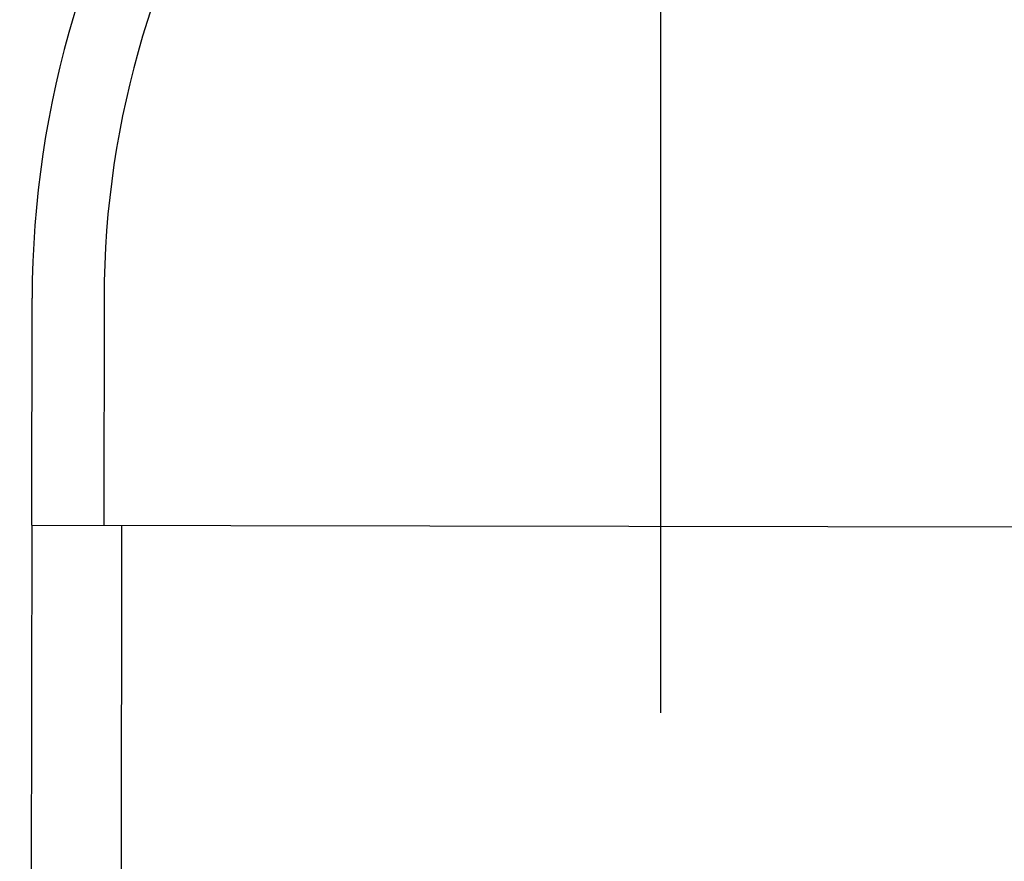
# Model space of a CAD drawing. Header units: metres. Extents: x -912764 to -454925, y -2226138 to -1112338.
# Tile 83 of 256: x -456344.2674 to -456344.1578, y -1112967.4217 to -1112967.328. Entities that reach past the tile are written whole.
import ezdxf

# ---------------------------------------------------------------- set-up
doc = ezdxf.new("R2010")
doc.units = ezdxf.units.M
doc.linetypes.add('DASHDOT2', pattern=[0.375, 0.25, -0.0625, 0, -0.0625])
doc.linetypes.add('SOLID', pattern=[0])
doc.layers.add('025-OSY', color=4, linetype='DASHDOT2')
doc.layers.add('025-ZSvodidlo', color=1, linetype='Continuous')
doc.layers.add('_NOVÝ STAV', color=1, linetype='Continuous', lineweight=30)
doc.layers.add('_NOVÝ STAV - POPISKY KATASTR', color=7, linetype='Continuous', lineweight=30)

# ---------------------------------------------------------------- blocks, each defined once
blk = doc.blocks.new('A$C021ef3a7')
at = {"layer": '025-OSY', "color": 1}
blk.add_line((-0.1627641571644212, 0.4343249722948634), (-0.1627621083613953, -0.8139309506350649), dxfattribs=at)
at = {"layer": '025-ZSvodidlo', "color": 1}
for p, q in [((-0.2327431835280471, 0.2051846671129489), (-0.2327057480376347, 0.2304720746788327)), ((-0.2247057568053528, 0.2304602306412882), (-0.2247431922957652, 0.2051728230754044)), ((-0.2327495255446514, 0.2051846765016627), (-0.2340904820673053, -0.6955340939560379)), ((-0.2327495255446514, 0.2051846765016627), (-0.09274333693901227, 0.2049774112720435)), ((-0.2227495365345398, 0.2051698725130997), (-0.2240910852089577, -0.6959488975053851))]:
    blk.add_line(p, q, dxfattribs=at)
for radius, start in [(0.11, 114.1361182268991), (0.102, 114.1361182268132)]:
    blk.add_arc((-0.1227058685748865, 0.2303092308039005), radius, start, 179.9151793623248, dxfattribs=at)
blk = doc.blocks.new('A$C4eac8e0d')
at = {"layer": '_NOVÝ STAV', "linetype": 'SOLID'}
blk.add_blockref('A$C021ef3a7', (-0.1978895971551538, 0.8807427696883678), dxfattribs=at)

msp = doc.modelspace()

# ---------------------------------------------------------------- block references
at = {"layer": '_NOVÝ STAV - POPISKY KATASTR', "lineweight": 50}
msp.add_blockref('A$C4eac8e0d', (-456343.8354169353, -1112968.470193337), dxfattribs=at)

doc.saveas('drawing.dxf')
